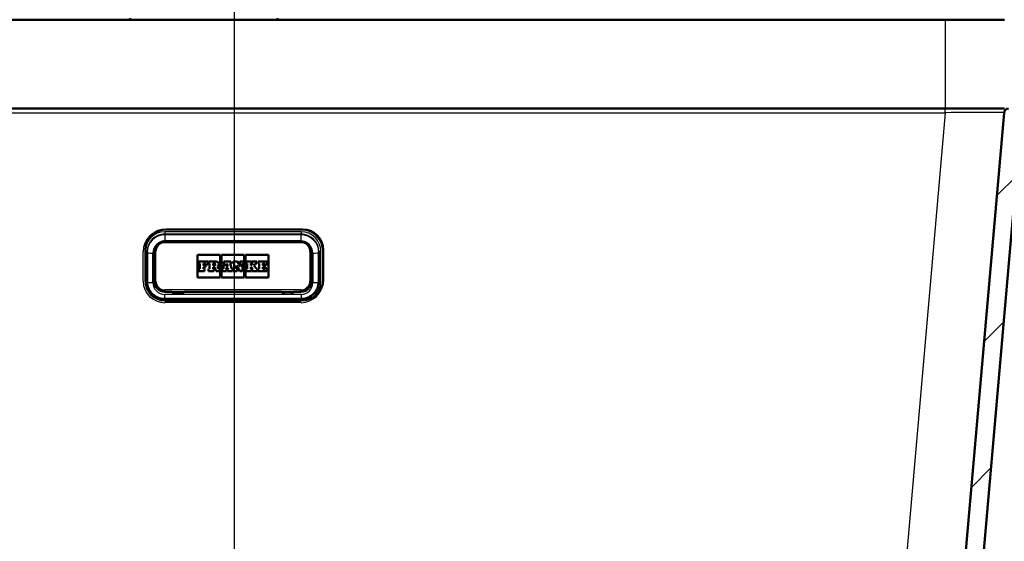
# Model space of a CAD drawing. Header units: millimetres. Extents: x 100 to 2000, y 93 to 4058.
# Tile 16 of 19: x 732 to 1064, y 1574 to 1750. Entities that reach past the tile are written whole.
import ezdxf

# ---------------------------------------------------------------- set-up
doc = ezdxf.new("R2010")
doc.units = ezdxf.units.MM
doc.header["$LTSCALE"] = 10
for name, color, linetype, lineweight in [('Centerline(ISO)', 7, 'Continuous', 25), ('Dimensions(ISO)', 7, 'Continuous', 25), ('Hatch', 7, 'Continuous', 9), ('Visible Edges(ISO)', 7, 'Continuous', 50), ('Visible Tangent Edges(ISO)', 7, 'Continuous', 25)]:
    doc.layers.add(name, color=color, linetype=linetype, lineweight=lineweight)
doc.styles.add('Text_3.5mm', font='arial.ttf', dxfattribs={"width": 0.9})
doc.dimstyles.new('KS-STANDARD', dxfattribs={"dimscale": 10, "dimtxt": 3.5, "dimasz": 2.5, "dimexe": 3.175, "dimexo": 0, "dimgap": 0.8, "dimtad": 1, "dimdec": 1, "dimrnd": 1e-08, "dimtxsty": 'Text_3.5mm', "dimcen": 0.09, "dimdle": 10, "dimclrd": 7, "dimclre": 7, "dimclrt": 7, "dimadec": 0, "dimazin": 2, "dimtfac": 0.714286, "dimtdec": 4, "dimtmove": 0, "dimatfit": 3, "dimfxl": 1, "dimtolj": 1, "dimlwd": 25, "dimlwe": 25, "dimarcsym": 0})

# ---------------------------------------------------------------- blocks, each defined once
blk = doc.blocks.new('*D9')
at = {"layer": 'Defpoints', "color": 0, "linetype": 'Continuous'}
for p in [(1080.67, 1719.55), (865.76, 1519.71), (1301.55, 1519.71)]:
    blk.add_point(p, dxfattribs=at)
at = {"layer": 'Dimensions(ISO)', "color": 7, "linetype": 'Continuous', "lineweight": 25}
for p, q in [((1080.67, 1719.55), (1333.3, 1719.55)), ((1301.55, 1694.55), (1301.55, 1544.71)), ((865.76, 1519.71), (1333.3, 1519.71))]:
    blk.add_line(p, q, dxfattribs=at)
at = {"layer": 'Dimensions(ISO)', "color": 7, "linetype": 'Continuous'}
for points in [[(1297.39, 1694.55), (1305.72, 1694.55), (1301.55, 1719.55)], [(1297.39, 1544.71), (1305.72, 1544.71), (1301.55, 1519.71)]]:
    blk.add_solid(points, dxfattribs=at)
at = {"layer": 'Dimensions(ISO)', "color": 7, "linetype": 'Continuous', "lineweight": 25, "insert": (1275.68, 1584.62), "char_height": 35, "attachment_point": 4, "rotation": 90, "style": 'Text_3.5mm'}
blk.add_mtext('\\A1;200', dxfattribs=at)

msp = doc.modelspace()

# ---------------------------------------------------------------- hatches: boundary and pattern name
at = {"layer": 'Hatch'}
h = msp.add_hatch(dxfattribs=at)
h.set_pattern_fill('ANSI31', color=256, scale=254, style=0)
h.set_pattern_definition([(45, (0, 0), (-22.45064, 22.45064), [])])
edge = h.paths.add_edge_path()
edge.add_line((744.17, 1503.86), (759.5, 1503.86))
edge.add_line((759.5, 1503.86), (759.36, 1505.8))
edge.add_ellipse((759.06, 1504.64), major_axis=(1.2, -0.04), ratio=1, start_angle=77.607, end_angle=90)
edge.add_line((759.1, 1505.84), (747.15, 1506.25))
edge.add_ellipse((747.15, 1506.35), major_axis=(-0.0999, 0.0035), ratio=1, start_angle=0, end_angle=90, ccw=False)
edge.add_line((747.05, 1506.36), (747.06, 1506.76))
edge.add_ellipse((747.16, 1506.75), major_axis=(0.0035, 0.0999), ratio=1, start_angle=2, end_angle=90, ccw=False)
edge.add_line((747.16, 1506.85), (759.29, 1506.85))
edge.add_line((759.29, 1506.85), (759.22, 1507.86))
edge.add_ellipse((758.22, 1507.79), major_axis=(-0.07, 0.998), ratio=1, start_angle=270, end_angle=341)
edge.add_line((758.48, 1508.76), (748.43, 1511.45))
edge.add_ellipse((748.69, 1512.42), major_axis=(-0.966, 0.259), ratio=1, start_angle=54.5, end_angle=90, ccw=False)
edge.add_line((747.92, 1511.78), (746.25, 1513.8))
edge.add_ellipse((747.03, 1514.43), major_axis=(-0.636, 0.772), ratio=1, start_angle=54.5, end_angle=90, ccw=False)
edge.add_line((746.03, 1514.36), (745.88, 1516.46))
edge.add_ellipse((742.39, 1516.22), major_axis=(-0.24, 3.49), ratio=1, start_angle=270, end_angle=353)
edge.add_line((742.57, 1519.71), (573.84, 1528.56))
edge.add_spline(control_points=[(573.84, 1528.56), (572.21, 1528.64), (570.6, 1528.99), (567.56, 1530.2), (566.15, 1531.05), (563.42, 1533.37), (562.19, 1534.92), (560.4, 1538.39), (559.85, 1540.28), (559.68, 1542.23)], knot_values=[-2.152597, -2.152597, -2.152597, -2.152597, -1.662265, -1.662265, -1.171933, -1.171933, -0.585967, -0.585967, 0, 0, 0, 0], degree=3, periodic=0)
edge.add_line((559.68, 1542.23), (544.29, 1718.18))
edge.add_ellipse((542.79, 1718.05), major_axis=(-0.13, 1.49), ratio=1, start_angle=270, end_angle=355)
edge.add_line((542.79, 1719.55), (527.67, 1719.55))
edge.add_line((527.67, 1719.55), (527.67, 1713.55))
edge.add_line((527.67, 1713.55), (535.17, 1713.55))
edge.add_ellipse((535.17, 1712.55), major_axis=(1, 0), ratio=1, start_angle=0, end_angle=90, ccw=False)
edge.add_line((536.17, 1712.55), (536.17, 1711.31))
edge.add_ellipse((534.72, 1707.05), major_axis=(4.26, -1.45), ratio=1, start_angle=23.7503, end_angle=90, ccw=False)
edge.add_line((539.2, 1707.44), (554.04, 1537.82))
edge.add_spline(control_points=[(554.04, 1537.82), (554.23, 1535.65), (554.78, 1533.52), (556.53, 1529.53), (557.72, 1527.69), (560.95, 1524.16), (563.06, 1522.6), (567.77, 1520.37), (570.32, 1519.73), (572.92, 1519.59)], knot_values=[-2.870129, -2.870129, -2.870129, -2.870129, -2.216354, -2.216354, -1.562578, -1.562578, -0.781289, -0.781289, 0, 0, 0, 0], degree=3, periodic=0)
edge.add_line((572.92, 1519.59), (731.68, 1511.27))
edge.add_ellipse((731.16, 1501.28), major_axis=(9.99, -0.52), ratio=1, start_angle=37.8602, end_angle=90, ccw=False)
edge.add_ellipse((747.57, 1512.72), major_axis=(5.72, -8.21), ratio=1, start_angle=270, end_angle=302.2923)
edge.add_ellipse((744.17, 1503.36), major_axis=(0.143, 0.479), ratio=1, start_angle=16.5598, end_angle=90, ccw=False)
edge = h.paths.add_edge_path()
edge.add_line((848.84, 1503.86), (864.17, 1503.86))
edge.add_ellipse((864.17, 1503.36), major_axis=(0.5, 0), ratio=1, start_angle=16.5598, end_angle=90, ccw=False)
edge.add_ellipse((860.76, 1512.72), major_axis=(9.22, 3.88), ratio=1, start_angle=270, end_angle=302.2923)
edge.add_ellipse((877.17, 1501.28), major_axis=(5.72, 8.21), ratio=1, start_angle=37.8602, end_angle=90, ccw=False)
edge.add_line((876.65, 1511.27), (1035.41, 1519.59))
edge.add_spline(control_points=[(1035.41, 1519.59), (1037.59, 1519.7), (1039.73, 1520.17), (1043.78, 1521.78), (1045.66, 1522.92), (1049.31, 1526.01), (1050.94, 1528.07), (1053.33, 1532.7), (1054.06, 1535.23), (1054.29, 1537.82)], knot_values=[-2.870129, -2.870129, -2.870129, -2.870129, -2.216354, -2.216354, -1.562578, -1.562578, -0.781289, -0.781289, 0, 0, 0, 0], degree=3, periodic=0)
edge.add_line((1054.29, 1537.82), (1069.13, 1707.44))
edge.add_ellipse((1073.61, 1707.05), major_axis=(0.39, 4.48), ratio=1, start_angle=23.7503, end_angle=90, ccw=False)
edge.add_line((1072.17, 1711.31), (1072.17, 1712.55))
edge.add_ellipse((1073.17, 1712.55), major_axis=(0, 1), ratio=1, start_angle=0, end_angle=90, ccw=False)
edge.add_line((1073.17, 1713.55), (1080.67, 1713.55))
edge.add_line((1080.67, 1713.55), (1080.67, 1719.55))
edge.add_line((1080.67, 1719.55), (1065.54, 1719.55))
edge.add_ellipse((1065.54, 1718.05), major_axis=(-1.5, 0), ratio=1, start_angle=270, end_angle=355)
edge.add_line((1064.05, 1718.18), (1048.65, 1542.23))
edge.add_spline(control_points=[(1048.65, 1542.23), (1048.51, 1540.6), (1048.1, 1539), (1046.79, 1536.01), (1045.89, 1534.63), (1043.47, 1531.98), (1041.89, 1530.81), (1038.36, 1529.14), (1036.45, 1528.66), (1034.49, 1528.56)], knot_values=[-2.152597, -2.152597, -2.152597, -2.152597, -1.662265, -1.662265, -1.171933, -1.171933, -0.585967, -0.585967, 0, 0, 0, 0], degree=3, periodic=0)
edge.add_line((1034.49, 1528.56), (865.76, 1519.71))
edge.add_ellipse((865.94, 1516.22), major_axis=(-3.5, -0.18), ratio=1, start_angle=270, end_angle=353)
edge.add_line((862.45, 1516.46), (862.3, 1514.36))
edge.add_ellipse((861.31, 1514.43), major_axis=(-0.07, -0.998), ratio=1, start_angle=54.5, end_angle=90, ccw=False)
edge.add_line((862.08, 1513.8), (860.41, 1511.78))
edge.add_ellipse((859.64, 1512.42), major_axis=(-0.636, -0.772), ratio=1, start_angle=54.5, end_angle=90, ccw=False)
edge.add_line((859.9, 1511.45), (849.86, 1508.76))
edge.add_ellipse((850.11, 1507.79), major_axis=(-0.966, -0.259), ratio=1, start_angle=270, end_angle=341)
edge.add_line((849.12, 1507.86), (849.05, 1506.85))
edge.add_line((849.05, 1506.85), (861.17, 1506.85))
edge.add_ellipse((861.17, 1506.75), major_axis=(0.1, 0), ratio=1, start_angle=2, end_angle=90, ccw=False)
edge.add_line((861.27, 1506.76), (861.28, 1506.36))
edge.add_ellipse((861.18, 1506.35), major_axis=(0.0035, -0.0999), ratio=1, start_angle=0, end_angle=90, ccw=False)
edge.add_line((861.19, 1506.25), (849.23, 1505.84))
edge.add_ellipse((849.27, 1504.64), major_axis=(1.16, 0.3), ratio=1, start_angle=77.607, end_angle=90)
edge.add_line((848.97, 1505.8), (848.84, 1503.86))

# ---------------------------------------------------------------- linework, layer by layer
at = {"layer": 'Centerline(ISO)', "linetype": 'Continuous'}
msp.add_line((804.17, 825.82), (804.17, 1792.3), dxfattribs=at)
at = {"layer": 'Visible Edges(ISO)'}
for p, q in [((564.17, 1749.55), (1044.17, 1749.55)), ((1044.17, 1749.55), (1064.17, 1749.55)), ((1044.17, 1719.55), (564.17, 1719.55)), ((1064.17, 1719.55), (1044.17, 1719.55)), ((1064.05, 1718.18), (1048.65, 1542.23)), ((1054.29, 1537.82), (1069.13, 1707.44)), ((781.17, 1678.83), (827.17, 1678.83)), ((826.67, 1674.8), (780.67, 1674.8)), ((774.17, 1661.89), (774.17, 1671.85)), ((774.67, 1661.33), (774.67, 1671.29)), ((777.17, 1671.31), (777.17, 1661.35)), ((791.67, 1662.57), (791.67, 1670.18)), ((791.67, 1670.18), (799.36, 1670.18)), ((791.67, 1670.18), (799.36, 1670.18)), ((799.36, 1670.18), (799.36, 1662.57)), ((799.82, 1662.57), (799.82, 1670.18)), ((799.82, 1670.18), (807.51, 1670.18)), ((799.82, 1670.18), (807.51, 1670.18)), ((807.51, 1670.18), (807.51, 1662.57)), ((807.97, 1662.57), (807.97, 1670.18)), ((807.97, 1670.18), (815.67, 1670.18)), ((807.97, 1670.18), (815.67, 1670.18)), ((815.67, 1670.18), (815.67, 1662.57)), ((830.17, 1661.35), (830.17, 1671.31)), ((832.67, 1671.29), (832.67, 1661.33)), ((834.17, 1671.85), (834.17, 1661.89)), ((795.16, 1667.97), (792.16, 1667.97)), ((792.16, 1667.97), (792.16, 1667.33)), ((792.16, 1667.33), (792.45, 1667.33)), ((792.16, 1667.33), (792.16, 1667.33)), ((792.16, 1667.33), (792.45, 1667.33)), ((792.45, 1665.47), (792.16, 1665.47)), ((792.16, 1665.47), (792.16, 1664.77)), ((792.45, 1667.33), (792.45, 1665.47)), ((793.77, 1667.33), (794.46, 1667.33)), ((793.77, 1666.67), (793.77, 1667.33)), ((793.77, 1667.33), (794.46, 1667.33)), ((794.4, 1666.67), (793.77, 1666.67)), ((793.77, 1666.12), (794.4, 1666.12)), ((793.77, 1665.47), (793.77, 1666.12)), ((793.77, 1666.12), (794.4, 1666.12)), ((794.06, 1665.47), (793.77, 1665.47)), ((794.06, 1664.77), (794.06, 1665.47)), ((794.4, 1666.12), (794.4, 1666.67)), ((794.4, 1666.12), (794.4, 1666.12)), ((794.46, 1667.33), (794.46, 1667)), ((794.46, 1667), (795.16, 1667)), ((794.46, 1667), (794.46, 1667)), ((794.46, 1667), (795.16, 1667)), ((795.16, 1667), (795.16, 1667.97)), ((795.16, 1667), (795.16, 1667)), ((798.06, 1667.97), (795.42, 1667.97)), ((795.42, 1667.97), (795.42, 1667.33)), ((795.42, 1667.33), (795.76, 1667.33)), ((795.42, 1667.33), (795.42, 1667.33)), ((795.42, 1667.33), (795.76, 1667.33)), ((795.76, 1665.47), (795.42, 1665.47)), ((795.42, 1665.47), (795.42, 1664.77)), ((795.76, 1667.33), (795.76, 1665.47)), ((796.97, 1667.33), (797.34, 1667.33)), ((796.97, 1667.33), (797.34, 1667.33)), ((796.97, 1666.6), (796.97, 1667.33)), ((797.34, 1666.6), (796.97, 1666.6)), ((796.97, 1666.13), (797.4, 1666.13)), ((796.97, 1665.47), (796.97, 1666.13)), ((796.97, 1666.13), (797.4, 1666.13)), ((797.26, 1665.47), (796.97, 1665.47)), ((797.26, 1664.77), (797.26, 1665.47)), ((797.4, 1666.13), (798, 1664.77)), ((797.4, 1666.13), (797.4, 1666.13)), ((797.4, 1666.13), (798, 1664.77)), ((798.84, 1665.47), (798.44, 1666.32)), ((799.13, 1665.47), (798.84, 1665.47)), ((798.93, 1667.1), (798.93, 1667.1)), ((799.13, 1664.77), (799.13, 1665.47)), ((800.27, 1665.47), (800.05, 1665.47)), ((800.05, 1665.47), (800.05, 1664.77)), ((800.85, 1667.33), (800.27, 1665.47)), ((802.95, 1667.97), (800.59, 1667.97)), ((800.59, 1667.97), (800.59, 1667.33)), ((800.59, 1667.33), (800.85, 1667.33)), ((800.59, 1667.33), (800.59, 1667.33)), ((800.59, 1667.33), (800.85, 1667.33)), ((801.15, 1665.47), (801.24, 1665.78)), ((801.15, 1665.47), (801.24, 1665.78)), ((801.45, 1665.47), (801.15, 1665.47)), ((801.24, 1665.78), (802.04, 1665.78)), ((801.24, 1665.78), (801.24, 1665.78)), ((801.24, 1665.78), (802.04, 1665.78)), ((801.37, 1666.3), (801.66, 1667.36)), ((801.37, 1666.3), (801.66, 1667.36)), ((801.92, 1666.3), (801.37, 1666.3)), ((801.45, 1664.77), (801.45, 1665.47)), ((801.66, 1667.36), (801.92, 1666.3)), ((801.66, 1667.36), (801.92, 1666.3)), ((801.66, 1667.36), (801.66, 1667.36)), ((802.12, 1665.47), (801.8, 1665.47)), ((801.8, 1665.47), (801.8, 1664.77)), ((802.04, 1665.78), (802.12, 1665.47)), ((802.04, 1665.78), (802.04, 1665.78)), ((802.04, 1665.78), (802.12, 1665.47)), ((802.69, 1667.33), (802.95, 1667.33)), ((803.26, 1665.47), (802.69, 1667.33)), ((802.69, 1667.33), (802.95, 1667.33)), ((802.95, 1667.33), (802.95, 1667.97)), ((802.95, 1667.33), (802.95, 1667.33)), ((803.55, 1665.47), (803.26, 1665.47)), ((803.55, 1664.77), (803.55, 1665.47)), ((805.26, 1667.97), (803.79, 1667.97)), ((803.79, 1667.97), (803.79, 1667.33)), ((803.79, 1667.33), (804.1, 1667.33)), ((803.79, 1667.33), (803.79, 1667.33)), ((803.79, 1667.33), (804.1, 1667.33)), ((804.1, 1665.47), (803.79, 1665.47)), ((803.79, 1665.47), (803.79, 1664.77)), ((804.1, 1667.33), (804.1, 1665.47)), ((804.83, 1666.69), (805.98, 1664.77)), ((804.83, 1665.47), (804.83, 1666.69)), ((804.83, 1666.69), (805.98, 1664.77)), ((805.09, 1665.47), (804.83, 1665.47)), ((805.09, 1664.77), (805.09, 1665.47)), ((806.26, 1666.29), (805.26, 1667.97)), ((807.28, 1667.97), (806, 1667.97)), ((806, 1667.97), (806, 1667.33)), ((806, 1667.33), (806.26, 1667.33)), ((806, 1667.33), (806, 1667.33)), ((806, 1667.33), (806.26, 1667.33)), ((806.26, 1667.33), (806.26, 1666.29)), ((806.93, 1667.33), (807.28, 1667.33)), ((806.93, 1667.33), (807.28, 1667.33)), ((806.93, 1664.77), (806.93, 1667.33)), ((807.28, 1667.33), (807.28, 1667.97)), ((807.28, 1667.33), (807.28, 1667.33)), ((809.98, 1667.97), (808.2, 1667.97)), ((808.2, 1667.97), (808.2, 1667.33)), ((808.2, 1667.33), (808.53, 1667.33)), ((808.2, 1667.33), (808.2, 1667.33)), ((808.2, 1667.33), (808.53, 1667.33)), ((808.53, 1665.47), (808.2, 1665.47)), ((808.2, 1665.47), (808.2, 1664.77)), ((808.53, 1667.33), (808.53, 1665.47)), ((809.73, 1667.33), (809.98, 1667.33)), ((810.42, 1667.33), (809.73, 1666.63)), ((809.73, 1666.63), (809.73, 1667.33)), ((809.73, 1667.33), (809.98, 1667.33)), ((809.73, 1666.24), (810.42, 1665.47)), ((809.73, 1665.47), (809.73, 1666.24)), ((809.73, 1666.24), (810.42, 1665.47)), ((809.98, 1665.47), (809.73, 1665.47)), ((809.98, 1667.33), (809.98, 1667.97)), ((809.98, 1667.33), (809.98, 1667.33)), ((809.98, 1664.77), (809.98, 1665.47)), ((811.72, 1667.97), (810.22, 1667.97)), ((810.22, 1667.97), (810.22, 1667.33)), ((810.22, 1667.33), (810.42, 1667.33)), ((810.22, 1667.33), (810.22, 1667.33)), ((810.22, 1667.33), (810.42, 1667.33)), ((810.42, 1665.47), (810.22, 1665.47)), ((810.22, 1665.47), (810.22, 1664.77)), ((810.77, 1666.62), (811.46, 1667.33)), ((810.77, 1666.62), (811.46, 1667.33)), ((811.72, 1665.47), (810.77, 1666.62)), ((811.46, 1667.33), (811.72, 1667.33)), ((811.46, 1667.33), (811.46, 1667.33)), ((811.46, 1667.33), (811.72, 1667.33)), ((811.72, 1667.33), (811.72, 1667.97)), ((811.72, 1667.33), (811.72, 1667.33)), ((811.93, 1665.47), (811.72, 1665.47)), ((811.93, 1664.77), (811.93, 1665.47)), ((812.52, 1665.47), (812.21, 1665.47)), ((812.21, 1665.47), (812.21, 1664.77)), ((815.18, 1667.97), (812.22, 1667.97)), ((812.22, 1667.97), (812.22, 1667.33)), ((812.22, 1667.33), (812.52, 1667.33)), ((812.22, 1667.33), (812.22, 1667.33)), ((812.22, 1667.33), (812.52, 1667.33)), ((812.52, 1667.33), (812.52, 1665.47)), ((813.79, 1667.33), (814.48, 1667.33)), ((813.79, 1666.67), (813.79, 1667.33)), ((813.79, 1667.33), (814.48, 1667.33)), ((814.42, 1666.67), (813.79, 1666.67)), ((813.79, 1666.12), (814.42, 1666.12)), ((813.79, 1665.47), (813.79, 1666.12)), ((813.79, 1666.12), (814.42, 1666.12)), ((814.48, 1665.47), (813.79, 1665.47)), ((814.42, 1666.12), (814.42, 1666.67)), ((814.42, 1666.12), (814.42, 1666.12)), ((814.48, 1667.33), (814.48, 1667)), ((814.48, 1667), (815.18, 1667)), ((814.48, 1667), (814.48, 1667)), ((814.48, 1667), (815.18, 1667)), ((815.17, 1665.79), (814.48, 1665.79)), ((814.48, 1665.79), (814.48, 1665.47)), ((815.17, 1664.77), (815.17, 1665.79)), ((815.18, 1667), (815.18, 1667.97)), ((815.18, 1667), (815.18, 1667)), ((799.36, 1662.57), (791.67, 1662.57)), ((792.16, 1664.77), (794.06, 1664.77)), ((792.16, 1664.77), (794.06, 1664.77)), ((792.16, 1664.77), (792.16, 1664.77)), ((794.06, 1664.77), (794.06, 1664.77)), ((795.42, 1664.77), (797.26, 1664.77)), ((795.42, 1664.77), (795.42, 1664.77)), ((795.42, 1664.77), (797.26, 1664.77)), ((797.26, 1664.77), (797.26, 1664.77)), ((798, 1664.77), (799.13, 1664.77)), ((798, 1664.77), (799.13, 1664.77)), ((798, 1664.77), (798, 1664.77)), ((799.13, 1664.77), (799.13, 1664.77)), ((807.51, 1662.57), (799.82, 1662.57)), ((800.05, 1664.77), (801.45, 1664.77)), ((800.05, 1664.77), (800.05, 1664.77)), ((800.05, 1664.77), (801.45, 1664.77)), ((801.45, 1664.77), (801.45, 1664.77)), ((801.8, 1664.77), (803.55, 1664.77)), ((801.8, 1664.77), (801.8, 1664.77)), ((801.8, 1664.77), (803.55, 1664.77)), ((803.55, 1664.77), (803.55, 1664.77)), ((803.79, 1664.77), (805.09, 1664.77)), ((803.79, 1664.77), (803.79, 1664.77)), ((803.79, 1664.77), (805.09, 1664.77)), ((805.09, 1664.77), (805.09, 1664.77)), ((805.98, 1664.77), (806.93, 1664.77)), ((805.98, 1664.77), (805.98, 1664.77)), ((805.98, 1664.77), (806.93, 1664.77)), ((806.93, 1664.77), (806.93, 1664.77)), ((815.67, 1662.57), (807.97, 1662.57)), ((808.2, 1664.77), (809.98, 1664.77)), ((808.2, 1664.77), (808.2, 1664.77)), ((808.2, 1664.77), (809.98, 1664.77)), ((809.98, 1664.77), (809.98, 1664.77)), ((810.22, 1664.77), (811.93, 1664.77)), ((810.22, 1664.77), (810.22, 1664.77)), ((810.22, 1664.77), (811.93, 1664.77)), ((811.93, 1664.77), (811.93, 1664.77)), ((812.21, 1664.77), (815.17, 1664.77)), ((812.21, 1664.77), (812.21, 1664.77)), ((812.21, 1664.77), (815.17, 1664.77)), ((815.17, 1664.77), (815.17, 1664.77)), ((777.17, 1661.35), (777.17, 1661.29)), ((830.17, 1661.35), (830.17, 1661.29)), ((780.67, 1657.8), (783.17, 1657.8)), ((783.17, 1657.38), (783.17, 1657.8)), ((784.17, 1657.38), (783.17, 1657.38)), ((784.17, 1657.38), (783.62, 1657.38)), ((784.17, 1657.38), (784.17, 1657.38)), ((786.22, 1657.38), (786.17, 1657.38)), ((786.17, 1657.38), (787.17, 1657.38)), ((786.17, 1657.38), (786.17, 1657.38)), ((787.17, 1657.8), (787.17, 1657.38)), ((787.17, 1657.8), (820.17, 1657.8)), ((820.17, 1657.8), (820.17, 1657.38)), ((821.17, 1657.38), (820.17, 1657.38)), ((821.17, 1657.38), (821.12, 1657.38)), ((821.17, 1657.38), (821.17, 1657.38)), ((823.72, 1657.38), (823.17, 1657.38)), ((823.17, 1657.38), (824.17, 1657.38)), ((823.17, 1657.38), (823.17, 1657.38)), ((824.17, 1657.38), (824.17, 1657.8)), ((824.17, 1657.8), (826.67, 1657.8)), ((826.67, 1655.36), (780.67, 1655.36)), ((827.17, 1654.92), (781.17, 1654.92))]:
    msp.add_line(p, q, dxfattribs=at)
for centre, radius, start, end in [((769.39, 1750.05), 0.5, 180, 270), ((818.39, 1750.05), 0.5, 270, 0), ((1065.54, 1718.05), 1.5, 90, 175)]:
    msp.add_arc(centre, radius, start, end, dxfattribs=at)
for centre, major_axis, start_param, end_param in [((781.17, 1671.85), (-7, 0), 4.712389, 6.283185), ((827.17, 1671.85), (7, 0), 0, 1.570796), ((797.34, 1666.96), (0.366, 0), 0.001195, 1.570796), ((797.34, 1666.96), (0.366, 0), 4.712389, 7.853982), ((798.06, 1667.1), (0.874, 0), 5.16581, 7.853982), ((798.06, 1667.1), (0.874, 0), 5.16623, 6.283185), ((781.17, 1661.89), (-7, 0), 0, 1.570796), ((780.67, 1661.29), (-3.5, 0), 0, 1.570796), ((826.67, 1661.29), (3.5, 0), 4.712389, 6.283185), ((827.17, 1661.89), (7, 0), 4.712389, 6.283185), ((783.62, 1657.58), (0.2, 0), 4.577858, 4.712389), ((786.22, 1657.58), (0.2, 0), 4.712389, 4.84692), ((821.12, 1657.58), (0.2, 0), 4.577858, 4.712389), ((823.72, 1657.58), (0.2, 0), 4.712389, 4.84692)]:
    msp.add_ellipse(centre, major_axis=major_axis, ratio=0.996195, start_param=start_param, end_param=end_param, dxfattribs=at)
for points, knots in [([(780.67, 1674.8), (780.3, 1674.8), (779.93, 1674.74), (779.24, 1674.52), (778.91, 1674.35), (778.31, 1673.92), (778.05, 1673.66), (777.62, 1673.07), (777.45, 1672.74), (777.22, 1672.04), (777.17, 1671.68), (777.17, 1671.31)], [1.570796, 1.570796, 1.570796, 1.570796, 1.884956, 1.884956, 2.199115, 2.199115, 2.513274, 2.513274, 2.827433, 2.827433, 3.141593, 3.141593, 3.141593, 3.141593]), ([(830.17, 1671.31), (830.17, 1671.68), (830.11, 1672.04), (829.88, 1672.74), (829.71, 1673.07), (829.28, 1673.66), (829.02, 1673.92), (828.43, 1674.35), (828.1, 1674.52), (827.4, 1674.74), (827.03, 1674.8), (826.67, 1674.8)], [0, 0, 0, 0, 0.314159, 0.314159, 0.628319, 0.628319, 0.942478, 0.942478, 1.256637, 1.256637, 1.570796, 1.570796, 1.570796, 1.570796]), ([(780.67, 1655.36), (780.04, 1655.36), (779.41, 1655.46), (778.21, 1655.84), (777.65, 1656.13), (776.63, 1656.87), (776.18, 1657.31), (775.44, 1658.33), (775.15, 1658.89), (774.77, 1660.08), (774.67, 1660.71), (774.67, 1661.33)], [4.712389, 4.712389, 4.712389, 4.712389, 5.026548, 5.026548, 5.340708, 5.340708, 5.654867, 5.654867, 5.969026, 5.969026, 6.283185, 6.283185, 6.283185, 6.283185]), ([(832.67, 1661.33), (832.67, 1660.71), (832.57, 1660.08), (832.18, 1658.89), (831.89, 1658.33), (831.15, 1657.31), (830.7, 1656.87), (829.69, 1656.13), (829.12, 1655.84), (827.92, 1655.46), (827.29, 1655.36), (826.67, 1655.36)], [3.141593, 3.141593, 3.141593, 3.141593, 3.455752, 3.455752, 3.769911, 3.769911, 4.08407, 4.08407, 4.39823, 4.39823, 4.712389, 4.712389, 4.712389, 4.712389])]:
    msp.add_open_spline(points, degree=3, knots=knots, dxfattribs=at)
at = {"layer": 'Visible Tangent Edges(ISO)'}
for p, q in [((1044.17, 1749.55), (1044.17, 1719.55)), ((1044.12, 1718.18), (1044.12, 1719.55)), ((564.21, 1718.18), (1044.12, 1718.18)), ((1044.12, 1718.18), (1028.78, 1542.8)), ((780.67, 1678.81), (780.67, 1678.65)), ((781.17, 1678.83), (781.17, 1678.82)), ((826.67, 1678.82), (826.67, 1678.65)), ((827.17, 1678.83), (827.17, 1678.82)), ((780.67, 1678.65), (826.67, 1678.65)), ((826.67, 1678.03), (780.67, 1678.03)), ((780.67, 1678.03), (780.67, 1677.27)), ((780.67, 1677.27), (826.67, 1677.27)), ((780.67, 1677.27), (780.67, 1676.98)), ((826.67, 1676.98), (780.67, 1676.98)), ((780.67, 1676.98), (780.67, 1674.82)), ((826.67, 1678.03), (826.67, 1677.27)), ((826.67, 1677.27), (826.67, 1676.98)), ((826.67, 1674.82), (826.67, 1676.98)), ((780.67, 1674.82), (826.67, 1674.82)), ((780.67, 1674.34), (780.67, 1674.8)), ((780.67, 1674.34), (826.67, 1674.34)), ((826.67, 1674.8), (826.67, 1674.34)), ((773.34, 1661.39), (773.34, 1671.35)), ((773.97, 1671.35), (773.97, 1661.39)), ((776.67, 1660.87), (776.67, 1670.83)), ((777.67, 1661.39), (777.67, 1671.35)), ((829.67, 1671.35), (829.67, 1661.39)), ((830.67, 1670.83), (830.67, 1660.87)), ((833.37, 1661.39), (833.37, 1671.35)), ((833.99, 1671.35), (833.99, 1661.39)), ((797.34, 1667.33), (797.34, 1667.33)), ((780.67, 1658.4), (780.67, 1657.86)), ((826.67, 1658.4), (780.67, 1658.4)), ((780.67, 1657.86), (826.67, 1657.86)), ((780.67, 1657.86), (780.67, 1657.8)), ((826.67, 1656.88), (780.67, 1656.88)), ((780.67, 1655.36), (780.67, 1656.88)), ((783.97, 1657.38), (783.97, 1657.38)), ((784.17, 1657.38), (786.17, 1657.38)), ((786.19, 1657.38), (786.19, 1657.38)), ((823.17, 1657.38), (821.17, 1657.38)), ((823.4, 1657.38), (823.4, 1657.38)), ((826.67, 1657.86), (826.67, 1658.4)), ((826.67, 1657.86), (826.67, 1657.8)), ((826.67, 1656.88), (826.67, 1655.36)), ((780.67, 1655.36), (780.67, 1654.93)), ((780.67, 1654.72), (826.67, 1654.72)), ((826.67, 1654.1), (780.67, 1654.1)), ((826.67, 1655.36), (826.67, 1654.92))]:
    msp.add_line(p, q, dxfattribs=at)
for centre, major_axis, ratio, start_param, end_param in [((1043.96, 1718.05), (20.09, 0.13), 0.006455, 6.282578, 7.845778), ((780.67, 1671.35), (-7.32, 0), 0.996195, 4.712389, 6.283185), ((780.67, 1671.35), (-6.7, 0), 0.996195, 4.712389, 6.283185), ((780.67, 1671.29), (-6, 0), 0.996195, 4.712389, 6.283185), ((780.67, 1671.01), (-6, 0), 0.996195, 4.712389, 6.283185), ((826.67, 1671.35), (7.32, 0), 0.996195, 0, 1.570796), ((826.67, 1671.35), (6.7, 0), 0.996195, 0, 1.570796), ((826.67, 1671.29), (6, 0), 0.996195, 0, 1.570796), ((826.67, 1671.01), (6, 0), 0.996195, 0, 1.570796), ((826.67, 1671.35), (-7.67, 0), 0.996195, 3.598954, 4.255028), ((780.67, 1670.83), (-4, 0), 0.996195, 4.712389, 6.283185), ((780.67, 1671.35), (-3, 0), 0.996195, 4.712389, 6.283185), ((826.67, 1670.83), (4, 0), 0.996195, 0, 1.570796), ((826.67, 1671.35), (3, 0), 0.996195, 0, 1.570796), ((773.97, 1671.29), (0.7, 0), 0.087156, 0, 1.281045), ((776.67, 1671.01), (-2, 0), 0.087156, 0, 1.570796), ((777.67, 1671.31), (-0.5, 0), 0.087156, 4.712389, 6.283185), ((829.67, 1671.31), (0.5, 0), 0.087156, 0, 1.570796), ((830.67, 1671.01), (2, 0), 0.087156, 4.712389, 6.283185), ((833.37, 1671.29), (-0.7, 0), 0.087156, 4.712389, 6.283185), ((833.99, 1671.27), (1, 0), 0.087156, 1.393543, 1.570796), ((780.67, 1661.39), (-7.32, 0), 0.996195, 0, 1.570796), ((780.67, 1661.39), (-6.7, 0), 0.996195, 0, 1.570796), ((773.97, 1661.33), (0.7, 0), 0.087156, 0, 1.253952), ((776.67, 1661.04), (-2, 0), 0.087156, 0.087873, 1.570796), ((780.67, 1660.87), (-4, 0), 0.996195, 0, 1.570796), ((777.67, 1661.35), (-0.5, 0), 0.087156, 4.712389, 6.283185), ((780.67, 1661.35), (-3.5, 0), 0.996195, 0, 1.570796), ((780.67, 1661.39), (-3, 0), 0.996195, 0, 1.570796), ((826.67, 1661.39), (7.32, 0), 0.996195, 4.712389, 6.283185), ((826.67, 1661.39), (6.7, 0), 0.996195, 4.712389, 6.283185), ((826.67, 1661.39), (3, 0), 0.996195, 4.712389, 6.283185), ((826.67, 1661.35), (3.5, 0), 0.996195, 4.712389, 6.283185), ((826.67, 1660.87), (4, 0), 0.996195, 4.712389, 6.283185), ((829.67, 1661.35), (0.5, 0), 0.087156, 0, 1.570796), ((830.67, 1661.04), (2, 0), 0.087156, 4.712389, 6.195313), ((833.37, 1661.33), (-0.7, 0), 0.087156, 4.712389, 6.283185), ((833.99, 1661.3), (-1, 0), 0.087156, 4.553352, 4.712389)]:
    msp.add_ellipse(centre, major_axis=major_axis, ratio=ratio, start_param=start_param, end_param=end_param, dxfattribs=at)

# ---------------------------------------------------------------- dimensions: what is measured, and where the dimension line sits
at = {"layer": 'Dimensions(ISO)', "color": 7, "linetype": 'Continuous', "lineweight": 25}
dim = msp.add_linear_dim(base=(1301.55, 1519.71), p1=(1080.67, 1719.55), p2=(865.76, 1519.71), angle=90, dimstyle='KS-STANDARD', override={"dimgap": 0.8, "dimdec": 0, "dimtol": 0, "dimlim": 0, "dimtp": 0, "dimtm": 0, "dimtdec": 4, "dimtofl": 0, "dimatfit": 1}, dxfattribs=at)
dim.commit()
dim.dimension.update_dxf_attribs({"geometry": '*D9', "text_midpoint": (1301.55, 1619.63), "dimtype": 160})

doc.saveas('drawing.dxf')
